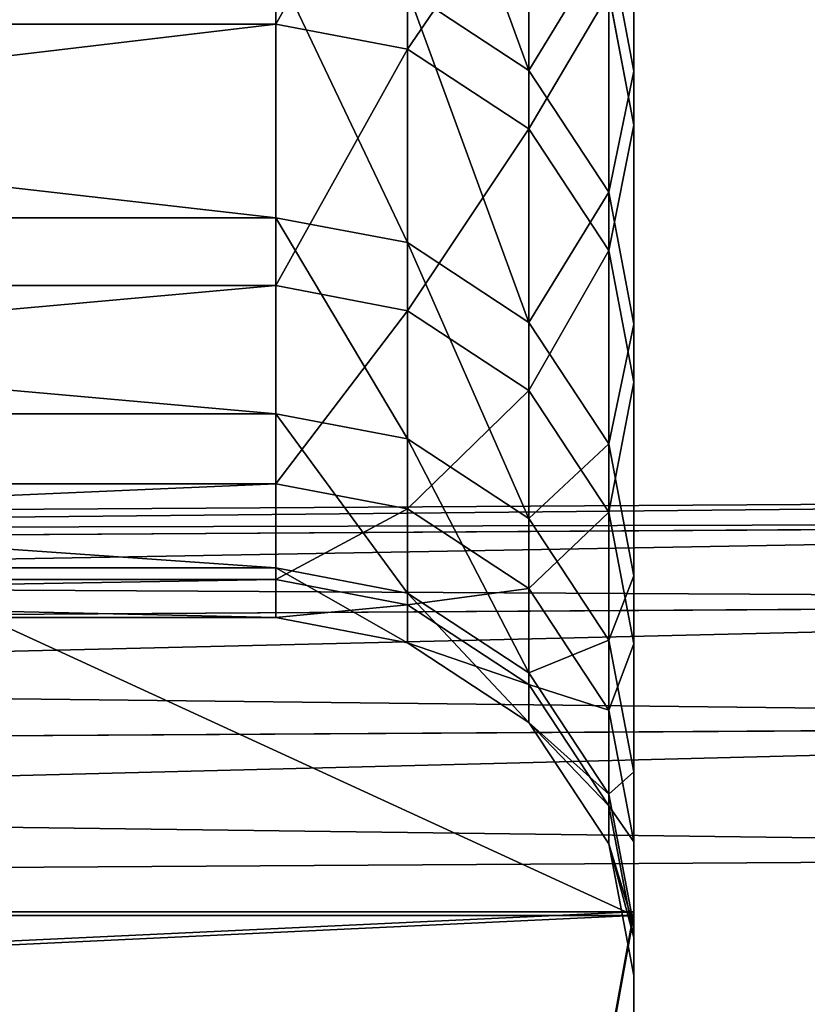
# Model space of a CAD drawing. Extents: x 0 to 35.8, y 0 to 30.4.
# Tile 72 of 106: x 19.995 to 20.336, y 0.604 to 1.03. Entities that reach past the tile are written whole.
import ezdxf

# ---------------------------------------------------------------- set-up
doc = ezdxf.new("R2010")
doc.units = 0
doc.header["$MEASUREMENT"] = 0
doc.layers.get('0').update_dxf_attribs({"color": 13, "linetype": 'CONTINUOUS'})
doc.layers.add('BSH_B36CD50SNB_SYMBOL_-_H0', color=59, linetype='CONTINUOUS')
doc.layers.add('BSH_B36CD50SNB_SYMBOL_-_HA', color=59, linetype='CONTINUOUS')

# ---------------------------------------------------------------- blocks, each defined once
blk = doc.blocks.new('B36CD50SNB_TRADECAD_DXF')
at = {"layer": 'BSH_B36CD50SNB_SYMBOL_-_H0', "color": 0}
for p, q in [((20.8942, 0.8235, 24.4811), (17.9241, 0.8052, 24.4811)), ((20.8942, 0.8235, 25.4168), (17.9241, 0.8052, 25.4168)), ((20.8942, 0.8235, 24.4811), (17.9241, 0.8052, 24.4811)), ((20.8942, 0.8235, 25.4168), (17.9241, 0.8052, 25.4168)), ((20.8942, 0.8126, 24.4241), (17.9241, 0.7943, 24.4241)), ((20.8942, 0.8126, 24.4241), (17.9241, 0.7943, 24.4241)), ((17.9241, 0.7943, 25.4738), (20.8942, 0.8126, 25.4738)), ((17.9241, 0.7943, 25.4738), (20.8942, 0.8126, 25.4738)), ((20.8942, 0.7782, 24.3716), (17.9241, 0.7598, 24.3716)), ((20.8942, 0.7782, 24.3716), (17.9241, 0.7598, 24.3716)), ((20.8942, 0.7782, 25.5263), (17.9241, 0.7598, 25.5263)), ((20.8942, 0.7782, 25.5263), (17.9241, 0.7598, 25.5263)), ((17.9241, 0.7073, 24.3371), (20.8942, 0.7256, 24.3371)), ((20.8942, 0.7256, 25.5608), (17.9241, 0.7073, 25.5608)), ((20.8942, 0.7256, 25.5608), (17.9241, 0.7073, 25.5608)), ((17.9241, 0.7073, 24.3371), (20.8942, 0.7256, 24.3371)), ((20.8942, 0.6686, 25.5717), (17.9241, 0.6503, 25.5717)), ((20.8942, 0.6686, 24.3262), (17.9241, 0.6503, 24.3262)), ((20.8942, 0.6686, 25.5717), (17.9241, 0.6503, 25.5717)), ((20.8942, 0.6686, 24.3262), (17.9241, 0.6503, 24.3262))]:
    blk.add_line(p, q, dxfattribs=at)
at = {"layer": 'BSH_B36CD50SNB_SYMBOL_-_HA', "color": 0}
for p, q in [((20.2606, 1.2235, 32.9621), (20.2606, 0.6422, 32.9999)), ((20.2606, 1.2235, 32.9621), (20.2606, 0.6422, 32.9999)), ((20.2606, 0.6439, 63.7379), (20.2606, 1.2001, 63.7621)), ((20.2606, 0.6439, 63.7379), (20.2606, 1.2001, 63.7621)), ((20.2606, 1.0076, 35.0348), (20.2606, 1.1627, 35.0348)), ((20.2606, 1.0076, 35.0348), (20.2606, 1.1627, 35.0348)), ((20.1058, 1.1394, 61.6858), (20.1058, 1.028, 59.4972)), ((20.1058, 1.1394, 61.6858), (20.1058, 1.028, 59.4972)), ((20.2606, 1.1394, 61.6858), (20.2606, 0.9843, 61.6858)), ((20.2606, 1.1394, 61.6858), (20.2606, 0.9843, 61.6858)), ((20.1628, 1.0171, 59.4972), (20.1628, 1.1285, 61.6858)), ((20.1628, 1.0171, 59.4972), (20.1628, 1.1285, 61.6858)), ((20.2153, 1.1173, 35.0348), (20.2153, 1.0079, 36.9849)), ((20.2153, 1.1173, 35.0348), (20.2153, 1.0079, 36.9849)), ((20.2153, 0.9826, 59.4972), (20.2153, 1.094, 61.6858)), ((20.2153, 0.9826, 59.4972), (20.2153, 1.094, 61.6858)), ((20.2498, 1.0647, 35.0348), (20.2606, 1.0076, 35.0348)), ((20.2498, 0.9553, 36.9849), (20.2498, 1.0647, 35.0348)), ((20.2498, 1.0647, 35.0348), (20.2606, 1.0076, 35.0348)), ((20.2498, 0.9553, 36.9849), (20.2498, 1.0647, 35.0348)), ((20.1058, 0.9442, 39.0587), (20.1058, 1.0533, 36.9849)), ((20.1058, 0.9442, 39.0587), (20.1058, 1.0533, 36.9849)), ((20.1628, 1.0425, 36.9849), (20.2153, 1.0079, 36.9849)), ((20.1628, 0.9334, 39.0587), (20.1628, 1.0425, 36.9849)), ((20.1628, 0.9334, 39.0587), (20.1628, 1.0425, 36.9849)), ((20.1628, 1.0425, 36.9849), (20.2153, 1.0079, 36.9849)), ((20.2498, 0.93, 59.4972), (20.2498, 1.0414, 61.6858)), ((20.2606, 0.9843, 61.6858), (20.2498, 1.0414, 61.6858)), ((20.2498, 0.93, 59.4972), (20.2498, 1.0414, 61.6858)), ((20.2606, 0.9843, 61.6858), (20.2498, 1.0414, 61.6858)), ((19.1524, 1.028, 59.4972), (20.1058, 1.028, 59.4972)), ((19.1524, 1.028, 59.4972), (20.1058, 1.028, 59.4972)), ((20.1058, 1.028, 59.4972), (20.1628, 1.0171, 59.4972)), ((20.1058, 1.028, 59.4972), (20.1628, 1.0171, 59.4972)), ((20.1058, 1.028, 59.4972), (20.1058, 0.9148, 56.5774)), ((20.1058, 1.028, 59.4972), (20.1058, 0.9148, 56.5774)), ((20.1628, 0.9039, 56.5774), (20.1628, 1.0171, 59.4972)), ((20.1628, 1.0171, 59.4972), (20.2153, 0.9826, 59.4972)), ((20.1628, 1.0171, 59.4972), (20.2153, 0.9826, 59.4972)), ((20.1628, 0.9039, 56.5774), (20.1628, 1.0171, 59.4972)), ((20.2153, 1.0079, 36.9849), (20.2153, 0.8988, 39.0587)), ((20.2153, 1.0079, 36.9849), (20.2498, 0.9553, 36.9849)), ((20.2153, 1.0079, 36.9849), (20.2153, 0.8988, 39.0587)), ((20.2153, 1.0079, 36.9849), (20.2498, 0.9553, 36.9849)), ((20.2606, 0.6422, 32.9999), (20.2606, 1.0076, 35.0348)), ((20.2606, 1.0076, 35.0348), (20.2606, 0.8982, 36.9849)), ((20.2606, 0.5207, 35.0348), (20.2606, 1.0076, 35.0348)), ((20.2606, 0.6422, 32.9999), (20.2606, 1.0076, 35.0348)), ((20.2606, 1.0076, 35.0348), (20.2606, 0.8982, 36.9849)), ((20.2606, 0.5207, 35.0348), (20.2606, 1.0076, 35.0348)), ((20.2606, 0.9843, 61.6858), (20.2606, 0.6439, 63.7379)), ((20.2606, 0.873, 59.4972), (20.2606, 0.9843, 61.6858)), ((20.2606, 0.9843, 61.6858), (20.2606, 0.5225, 61.6858)), ((20.2606, 0.9843, 61.6858), (20.2606, 0.6439, 63.7379)), ((20.2606, 0.9843, 61.6858), (20.2606, 0.5225, 61.6858)), ((20.2606, 0.873, 59.4972), (20.2606, 0.9843, 61.6858)), ((20.2153, 0.9826, 59.4972), (20.2498, 0.93, 59.4972)), ((20.2153, 0.8694, 56.5774), (20.2153, 0.9826, 59.4972)), ((20.2153, 0.9826, 59.4972), (20.2498, 0.93, 59.4972)), ((20.2153, 0.8694, 56.5774), (20.2153, 0.9826, 59.4972)), ((20.2606, 0.8982, 36.9849), (20.2498, 0.9553, 36.9849)), ((20.2498, 0.9553, 36.9849), (20.2498, 0.8463, 39.0587)), ((20.2606, 0.8982, 36.9849), (20.2498, 0.9553, 36.9849)), ((20.2498, 0.9553, 36.9849), (20.2498, 0.8463, 39.0587)), ((19.1524, 0.9442, 39.0587), (20.1058, 0.9442, 39.0587)), ((19.1524, 0.9442, 39.0587), (20.1058, 0.9442, 39.0587)), ((20.1058, 0.9442, 39.0587), (20.1628, 0.9334, 39.0587)), ((20.1058, 0.8593, 41.9785), (20.1058, 0.9442, 39.0587)), ((20.1058, 0.9442, 39.0587), (20.1628, 0.9334, 39.0587)), ((20.1058, 0.8593, 41.9785), (20.1058, 0.9442, 39.0587)), ((20.1628, 0.9334, 39.0587), (20.1628, 0.8485, 41.9785)), ((20.2153, 0.8988, 39.0587), (20.1628, 0.9334, 39.0587)), ((20.2153, 0.8988, 39.0587), (20.1628, 0.9334, 39.0587)), ((20.1628, 0.9334, 39.0587), (20.1628, 0.8485, 41.9785)), ((20.2498, 0.93, 59.4972), (20.2606, 0.873, 59.4972)), ((20.2498, 0.8168, 56.5774), (20.2498, 0.93, 59.4972)), ((20.2498, 0.93, 59.4972), (20.2606, 0.873, 59.4972)), ((20.2498, 0.8168, 56.5774), (20.2498, 0.93, 59.4972)), ((20.1058, 0.9148, 56.5774), (19.1524, 0.9148, 56.5774)), ((20.1058, 0.9148, 56.5774), (19.1524, 0.9148, 56.5774)), ((20.1058, 0.829, 53.6576), (20.1058, 0.9148, 56.5774)), ((20.1058, 0.9148, 56.5774), (20.1628, 0.9039, 56.5774)), ((20.1058, 0.9148, 56.5774), (20.1628, 0.9039, 56.5774)), ((20.1058, 0.829, 53.6576), (20.1058, 0.9148, 56.5774)), ((20.2153, 0.8694, 56.5774), (20.1628, 0.9039, 56.5774)), ((20.1628, 0.9039, 56.5774), (20.1628, 0.8182, 53.6576)), ((20.1628, 0.9039, 56.5774), (20.1628, 0.8182, 53.6576)), ((20.2153, 0.8694, 56.5774), (20.1628, 0.9039, 56.5774)), ((20.2498, 0.8463, 39.0587), (20.2153, 0.8988, 39.0587)), ((20.2153, 0.8988, 39.0587), (20.2153, 0.814, 41.9785)), ((20.2498, 0.8463, 39.0587), (20.2153, 0.8988, 39.0587)), ((20.2153, 0.8988, 39.0587), (20.2153, 0.814, 41.9785)), ((20.2606, 0.414, 36.9849), (20.2606, 0.8982, 36.9849)), ((20.2606, 0.7892, 39.0587), (20.2606, 0.8982, 36.9849)), ((20.2606, 0.414, 36.9849), (20.2606, 0.8982, 36.9849)), ((20.2606, 0.7892, 39.0587), (20.2606, 0.8982, 36.9849)), ((20.2153, 0.7837, 53.6576), (20.2153, 0.8694, 56.5774)), ((20.2498, 0.8168, 56.5774), (20.2153, 0.8694, 56.5774)), ((20.2153, 0.7837, 53.6576), (20.2153, 0.8694, 56.5774)), ((20.2498, 0.8168, 56.5774), (20.2153, 0.8694, 56.5774)), ((20.2606, 0.873, 59.4972), (20.2606, 0.3862, 59.4972)), ((20.2606, 0.7598, 56.5774), (20.2606, 0.873, 59.4972)), ((20.2606, 0.7598, 56.5774), (20.2606, 0.873, 59.4972)), ((20.2606, 0.873, 59.4972), (20.2606, 0.3862, 59.4972)), ((19.1524, 0.8593, 41.9785), (20.1058, 0.8593, 41.9785)), ((19.1524, 0.8593, 41.9785), (20.1058, 0.8593, 41.9785)), ((20.1058, 0.8593, 41.9785), (20.1628, 0.8485, 41.9785)), ((20.1058, 0.7927, 44.8983), (20.1058, 0.8593, 41.9785)), ((20.1058, 0.8593, 41.9785), (20.1628, 0.8485, 41.9785)), ((20.1058, 0.7927, 44.8983), (20.1058, 0.8593, 41.9785)), ((20.1628, 0.8485, 41.9785), (20.1628, 0.7818, 44.8983)), ((20.1628, 0.8485, 41.9785), (20.2153, 0.814, 41.9785)), ((20.1628, 0.8485, 41.9785), (20.1628, 0.7818, 44.8983)), ((20.1628, 0.8485, 41.9785), (20.2153, 0.814, 41.9785)), ((20.2498, 0.8463, 39.0587), (20.2498, 0.7614, 41.9785)), ((20.2498, 0.8463, 39.0587), (20.2606, 0.7892, 39.0587)), ((20.2498, 0.8463, 39.0587), (20.2498, 0.7614, 41.9785)), ((20.2498, 0.8463, 39.0587), (20.2606, 0.7892, 39.0587)), ((19.1524, 0.829, 53.6576), (20.1058, 0.829, 53.6576)), ((19.1524, 0.829, 53.6576), (20.1058, 0.829, 53.6576)), ((20.1058, 0.829, 53.6576), (20.1628, 0.8182, 53.6576)), ((20.1058, 0.829, 53.6576), (20.1628, 0.8182, 53.6576)), ((20.1058, 0.829, 53.6576), (20.1058, 0.7876, 50.7378)), ((20.1058, 0.829, 53.6576), (20.1058, 0.7876, 50.7378)), ((20.1628, 0.8182, 53.6576), (20.2153, 0.7837, 53.6576)), ((20.1628, 0.7767, 50.7378), (20.1628, 0.8182, 53.6576)), ((20.1628, 0.8182, 53.6576), (20.2153, 0.7837, 53.6576)), ((20.1628, 0.7767, 50.7378), (20.1628, 0.8182, 53.6576)), ((20.2153, 0.814, 41.9785), (20.2153, 0.7473, 44.8983)), ((20.2153, 0.814, 41.9785), (20.2498, 0.7614, 41.9785)), ((20.2153, 0.814, 41.9785), (20.2153, 0.7473, 44.8983)), ((20.2153, 0.814, 41.9785), (20.2498, 0.7614, 41.9785)), ((20.2498, 0.7311, 53.6576), (20.2498, 0.8168, 56.5774)), ((20.2606, 0.7598, 56.5774), (20.2498, 0.8168, 56.5774)), ((20.2498, 0.7311, 53.6576), (20.2498, 0.8168, 56.5774)), ((20.2606, 0.7598, 56.5774), (20.2498, 0.8168, 56.5774)), ((19.1524, 0.7927, 44.8983), (20.1058, 0.7927, 44.8983)), ((19.1524, 0.7927, 44.8983), (20.1058, 0.7927, 44.8983)), ((20.1058, 0.7927, 44.8983), (20.1628, 0.7818, 44.8983)), ((20.1058, 0.7712, 47.818), (20.1058, 0.7927, 44.8983)), ((20.1058, 0.7927, 44.8983), (20.1628, 0.7818, 44.8983)), ((20.1058, 0.7712, 47.818), (20.1058, 0.7927, 44.8983)), ((20.2606, 0.7044, 41.9785), (20.2606, 0.7892, 39.0587)), ((20.2606, 0.7892, 39.0587), (20.2606, 0.3204, 39.0587)), ((20.2606, 0.7044, 41.9785), (20.2606, 0.7892, 39.0587)), ((20.2606, 0.7892, 39.0587), (20.2606, 0.3204, 39.0587)), ((19.1524, 0.7876, 50.7378), (20.1058, 0.7876, 50.7378)), ((19.1524, 0.7876, 50.7378), (20.1058, 0.7876, 50.7378)), ((20.1058, 0.7876, 50.7378), (20.1628, 0.7767, 50.7378)), ((20.1058, 0.7876, 50.7378), (20.1628, 0.7767, 50.7378)), ((20.1058, 0.7876, 50.7378), (20.1058, 0.7712, 47.818)), ((20.1058, 0.7876, 50.7378), (20.1058, 0.7712, 47.818)), ((20.1628, 0.7818, 44.8983), (20.2153, 0.7473, 44.8983)), ((20.1628, 0.7603, 47.818), (20.1628, 0.7818, 44.8983)), ((20.1628, 0.7603, 47.818), (20.1628, 0.7818, 44.8983)), ((20.1628, 0.7818, 44.8983), (20.2153, 0.7473, 44.8983)), ((20.2153, 0.7837, 53.6576), (20.2498, 0.7311, 53.6576)), ((20.2153, 0.7422, 50.7378), (20.2153, 0.7837, 53.6576)), ((20.2153, 0.7837, 53.6576), (20.2498, 0.7311, 53.6576)), ((20.2153, 0.7422, 50.7378), (20.2153, 0.7837, 53.6576)), ((20.1628, 0.7603, 47.818), (20.1628, 0.7767, 50.7378)), ((20.1628, 0.7767, 50.7378), (20.2153, 0.7422, 50.7378)), ((20.1628, 0.7767, 50.7378), (20.2153, 0.7422, 50.7378)), ((20.1628, 0.7603, 47.818), (20.1628, 0.7767, 50.7378)), ((19.1524, 0.7712, 47.818), (20.1058, 0.7712, 47.818)), ((19.1524, 0.7712, 47.818), (20.1058, 0.7712, 47.818)), ((20.1058, 0.7712, 47.818), (20.1628, 0.7603, 47.818)), ((20.1058, 0.7712, 47.818), (20.1628, 0.7603, 47.818)), ((20.2153, 0.7258, 47.818), (20.1628, 0.7603, 47.818)), ((20.2153, 0.7258, 47.818), (20.1628, 0.7603, 47.818)), ((20.2498, 0.7614, 41.9785), (20.2498, 0.6948, 44.8983)), ((20.2498, 0.7614, 41.9785), (20.2606, 0.7044, 41.9785)), ((20.2498, 0.7614, 41.9785), (20.2498, 0.6948, 44.8983)), ((20.2498, 0.7614, 41.9785), (20.2606, 0.7044, 41.9785)), ((20.2606, 0.6741, 53.6576), (20.2606, 0.7598, 56.5774)), ((20.2606, 0.6741, 53.6576), (20.2606, 0.7598, 56.5774)), ((20.2606, 0.2942, 56.5774), (20.2606, 0.7598, 56.5774)), ((20.2606, 0.2942, 56.5774), (20.2606, 0.7598, 56.5774)), ((20.2153, 0.7473, 44.8983), (20.2153, 0.7258, 47.818)), ((20.2153, 0.7473, 44.8983), (20.2498, 0.6948, 44.8983)), ((20.2153, 0.7473, 44.8983), (20.2153, 0.7258, 47.818)), ((20.2153, 0.7473, 44.8983), (20.2498, 0.6948, 44.8983)), ((20.2153, 0.7422, 50.7378), (20.2498, 0.6897, 50.7378)), ((20.2153, 0.7258, 47.818), (20.2153, 0.7422, 50.7378)), ((20.2153, 0.7422, 50.7378), (20.2498, 0.6897, 50.7378)), ((20.2153, 0.7258, 47.818), (20.2153, 0.7422, 50.7378)), ((20.2498, 0.7311, 53.6576), (20.2606, 0.6741, 53.6576)), ((20.2498, 0.6897, 50.7378), (20.2498, 0.7311, 53.6576)), ((20.2498, 0.7311, 53.6576), (20.2606, 0.6741, 53.6576)), ((20.2498, 0.6897, 50.7378), (20.2498, 0.7311, 53.6576)), ((20.2498, 0.6733, 47.818), (20.2153, 0.7258, 47.818)), ((20.2498, 0.6733, 47.818), (20.2153, 0.7258, 47.818)), ((20.2606, 0.6378, 44.8983), (20.2606, 0.7044, 41.9785)), ((20.2606, 0.7044, 41.9785), (20.2606, 0.238, 41.9785)), ((20.2606, 0.6378, 44.8983), (20.2606, 0.7044, 41.9785)), ((20.2606, 0.7044, 41.9785), (20.2606, 0.238, 41.9785)), ((20.2498, 0.6948, 44.8983), (20.2498, 0.6733, 47.818)), ((20.2498, 0.6948, 44.8983), (20.2606, 0.6378, 44.8983)), ((20.2498, 0.6948, 44.8983), (20.2498, 0.6733, 47.818)), ((20.2498, 0.6948, 44.8983), (20.2606, 0.6378, 44.8983)), ((20.2498, 0.6897, 50.7378), (20.2606, 0.6327, 50.7378)), ((20.2498, 0.6733, 47.818), (20.2498, 0.6897, 50.7378)), ((20.2498, 0.6897, 50.7378), (20.2606, 0.6327, 50.7378)), ((20.2498, 0.6733, 47.818), (20.2498, 0.6897, 50.7378)), ((20.2606, 0.6163, 47.818), (20.2498, 0.6733, 47.818)), ((20.2606, 0.6163, 47.818), (20.2498, 0.6733, 47.818)), ((20.2606, 0.6741, 53.6576), (20.2606, 0.2119, 53.6576)), ((20.2606, 0.6741, 53.6576), (20.2606, 0.6327, 50.7378)), ((20.2606, 0.6741, 53.6576), (20.2606, 0.2119, 53.6576)), ((20.2606, 0.6741, 53.6576), (20.2606, 0.6327, 50.7378)), ((18.9975, 0.6439, 63.7379), (20.2606, 0.6439, 63.7379)), ((18.9975, 0.6439, 63.7379), (20.2606, 0.6439, 63.7379)), ((20.2606, 0.6439, 63.7379), (20.2499, 0.5852, 63.7249)), ((20.2606, 0.6439, 63.7379), (20.2499, 0.5852, 63.7249)), ((20.2606, 0.6439, 63.7379), (20.2606, 0.5225, 61.6858)), ((20.2606, 0.6439, 63.7379), (20.2606, 0.5225, 61.6858)), ((20.2606, 0.6422, 32.9999), (18.9975, 0.6422, 32.9999)), ((20.2606, 0.6422, 32.9999), (18.9975, 0.6422, 32.9999)), ((20.2606, 0.6422, 32.9999), (20.2499, 0.5832, 33.0142)), ((20.2606, 0.6422, 32.9999), (20.2499, 0.5832, 33.0142)), ((20.2606, 0.5207, 35.0348), (20.2606, 0.6422, 32.9999)), ((20.2606, 0.5207, 35.0348), (20.2606, 0.6422, 32.9999)), ((20.2606, 0.6378, 44.8983), (20.2606, 0.6163, 47.818)), ((20.2606, 0.6378, 44.8983), (20.2606, 0.6163, 47.818)), ((20.2606, 0.6378, 44.8983), (20.2606, 0.1739, 44.8983)), ((20.2606, 0.6378, 44.8983), (20.2606, 0.1739, 44.8983)), ((20.2606, 0.6327, 50.7378), (20.2606, 0.1739, 50.7378)), ((20.2606, 0.6327, 50.7378), (20.2606, 0.6163, 47.818)), ((20.2606, 0.6327, 50.7378), (20.2606, 0.1739, 50.7378)), ((20.2606, 0.6327, 50.7378), (20.2606, 0.6163, 47.818)), ((20.2606, 0.6163, 47.818), (20.2606, 0.1549, 47.818)), ((20.2606, 0.6163, 47.818), (20.2606, 0.1549, 47.818))]:
    blk.add_line(p, q, dxfattribs=at)
at = {"layer": 'BSH_B36CD50SNB_SYMBOL_-_H0', "color": 250}
mesh = blk.add_polyface(dxfattribs=at)
corners = [(20.8942, 0.8235, 24.4811), (17.9241, 0.7943, 24.4241), (20.8942, 0.8126, 24.4241), (17.9241, 0.8052, 24.4811)]
mesh.append_faces([[corners[k] for k in face] for face in [(0, 1, 2), (1, 0, 3)]], dxfattribs={"vtx0": -1, "color": 250})
mesh = blk.add_polyface(dxfattribs=at)
corners = [(20.8942, 0.8235, 25.4168), (17.9241, 0.8052, 24.4811), (20.8942, 0.8235, 24.4811), (17.9241, 0.8052, 25.4168)]
mesh.append_faces([[corners[k] for k in face] for face in [(0, 1, 2), (1, 0, 3)]], dxfattribs={"vtx0": -1, "color": 250})
mesh = blk.add_polyface(dxfattribs=at)
corners = [(20.8942, 0.8126, 25.4738), (17.9241, 0.8052, 25.4168), (20.8942, 0.8235, 25.4168), (17.9241, 0.7943, 25.4738)]
mesh.append_faces([[corners[k] for k in face] for face in [(0, 1, 2), (1, 0, 3)]], dxfattribs={"vtx0": -1, "color": 250})
mesh = blk.add_polyface(dxfattribs=at)
corners = [(20.8942, 0.8126, 24.4241), (17.9241, 0.7598, 24.3716), (20.8942, 0.7782, 24.3716), (17.9241, 0.7943, 24.4241)]
mesh.append_faces([[corners[k] for k in face] for face in [(0, 1, 2), (1, 0, 3)]], dxfattribs={"vtx0": -1, "color": 250})
mesh = blk.add_polyface(dxfattribs=at)
corners = [(20.8942, 0.7782, 25.5263), (17.9241, 0.7943, 25.4738), (20.8942, 0.8126, 25.4738), (17.9241, 0.7598, 25.5263)]
mesh.append_faces([[corners[k] for k in face] for face in [(0, 1, 2), (1, 0, 3)]], dxfattribs={"vtx0": -1, "color": 250})
mesh = blk.add_polyface(dxfattribs=at)
corners = [(20.8942, 0.7256, 24.3371), (17.9241, 0.7598, 24.3716), (17.9241, 0.7073, 24.3371), (20.8942, 0.7782, 24.3716)]
mesh.append_faces([[corners[k] for k in face] for face in [(0, 1, 2), (1, 0, 3)]], dxfattribs={"vtx0": -1, "color": 250})
mesh = blk.add_polyface(dxfattribs=at)
corners = [(20.8942, 0.7782, 25.5263), (17.9241, 0.7073, 25.5608), (17.9241, 0.7598, 25.5263), (20.8942, 0.7256, 25.5608)]
mesh.append_faces([[corners[k] for k in face] for face in [(0, 1, 2), (1, 0, 3)]], dxfattribs={"vtx0": -1, "color": 250})
mesh = blk.add_polyface(dxfattribs=at)
corners = [(20.8942, 0.7256, 25.5608), (17.9241, 0.6503, 25.5717), (17.9241, 0.7073, 25.5608), (20.8942, 0.6686, 25.5717)]
mesh.append_faces([[corners[k] for k in face] for face in [(0, 1, 2), (1, 0, 3)]], dxfattribs={"vtx0": -1, "color": 250})
mesh = blk.add_polyface(dxfattribs=at)
corners = [(20.8942, 0.6686, 24.3262), (17.9241, 0.7073, 24.3371), (17.9241, 0.6503, 24.3262), (20.8942, 0.7256, 24.3371)]
mesh.append_faces([[corners[k] for k in face] for face in [(0, 1, 2), (1, 0, 3)]], dxfattribs={"vtx0": -1, "color": 250})
mesh = blk.add_polyface(dxfattribs=at)
corners = [(20.8942, 0.1888, 24.3262), (17.9241, 0.6503, 24.3262), (17.9241, 0.1759, 24.3262), (20.8942, 0.6686, 24.3262)]
mesh.append_faces([[corners[k] for k in face] for face in [(0, 1, 2), (1, 0, 3)]], dxfattribs={"vtx0": -1, "color": 250})
mesh = blk.add_polyface(dxfattribs=at)
corners = [(20.8942, 0.6686, 25.5717), (17.9241, 0.1759, 25.5717), (17.9241, 0.6503, 25.5717), (20.8942, 0.1888, 25.5717)]
mesh.append_faces([[corners[k] for k in face] for face in [(0, 1, 2), (1, 0, 3)]], dxfattribs={"vtx0": -1, "color": 250})
at = {"layer": 'BSH_B36CD50SNB_SYMBOL_-_HA', "color": 250}
mesh = blk.add_polyface(dxfattribs=at)
corners = [(20.2606, 0.6422, 32.9999), (18.9975, 1.2235, 32.9621), (18.9975, 0.6422, 32.9999), (20.2606, 1.2235, 32.9621)]
mesh.append_faces([[corners[k] for k in face] for face in [(0, 1, 2), (1, 0, 3)]], dxfattribs={"vtx0": -1, "color": 250})
mesh = blk.add_polyface(dxfattribs=at)
corners = [(20.2606, 1.0076, 35.0348), (20.2606, 1.2235, 32.9621), (20.2606, 0.6422, 32.9999), (20.2606, 1.1627, 35.0348)]
mesh.append_faces([[corners[k] for k in face] for face in [(0, 1, 2), (1, 0, 3)]], dxfattribs={"vtx0": -1, "color": 250})
mesh = blk.add_polyface(dxfattribs=at)
corners = [(20.2606, 1.2001, 63.7621), (18.9975, 0.6439, 63.7379), (18.9975, 1.2001, 63.7621), (20.2606, 0.6439, 63.7379)]
mesh.append_faces([[corners[k] for k in face] for face in [(0, 1, 2), (1, 0, 3)]], dxfattribs={"vtx0": -1, "color": 250})
mesh = blk.add_polyface(dxfattribs=at)
corners = [(20.2606, 1.2001, 63.7621), (20.2606, 0.9843, 61.6858), (20.2606, 0.6439, 63.7379), (20.2606, 1.1394, 61.6858)]
mesh.append_faces([[corners[k] for k in face] for face in [(0, 1, 2), (1, 0, 3)]], dxfattribs={"vtx0": -1, "color": 250})
mesh = blk.add_polyface(dxfattribs=at)
corners = [(20.2606, 1.0076, 35.0348), (20.2498, 1.0647, 35.0348), (20.2606, 1.1627, 35.0348)]
mesh.append_faces([[corners[k] for k in face] for face in [(0, 1, 2)]], dxfattribs={"color": 250})
mesh = blk.add_polyface(dxfattribs=at)
corners = [(20.2153, 1.0079, 36.9849), (20.1628, 1.1518, 35.0348), (20.2153, 1.1173, 35.0348), (20.1628, 1.0425, 36.9849)]
mesh.append_faces([[corners[k] for k in face] for face in [(0, 1, 2), (1, 0, 3)]], dxfattribs={"vtx0": -1, "color": 250})
mesh = blk.add_polyface(dxfattribs=at)
corners = [(20.1058, 1.1394, 61.6858), (19.1524, 1.028, 59.4972), (20.1058, 1.028, 59.4972), (19.1524, 1.1394, 61.6858)]
mesh.append_faces([[corners[k] for k in face] for face in [(0, 1, 2), (1, 0, 3)]], dxfattribs={"vtx0": -1, "color": 250})
mesh = blk.add_polyface(dxfattribs=at)
corners = [(20.1628, 1.1285, 61.6858), (20.1058, 1.028, 59.4972), (20.1628, 1.0171, 59.4972), (20.1058, 1.1394, 61.6858)]
mesh.append_faces([[corners[k] for k in face] for face in [(0, 1, 2), (1, 0, 3)]], dxfattribs={"vtx0": -1, "color": 250})
mesh = blk.add_polyface(dxfattribs=at)
corners = [(20.2606, 1.1394, 61.6858), (20.2498, 1.0414, 61.6858), (20.2606, 0.9843, 61.6858)]
mesh.append_faces([[corners[k] for k in face] for face in [(0, 1, 2)]], dxfattribs={"color": 250})
mesh = blk.add_polyface(dxfattribs=at)
corners = [(20.2153, 1.094, 61.6858), (20.1628, 1.0171, 59.4972), (20.2153, 0.9826, 59.4972), (20.1628, 1.1285, 61.6858)]
mesh.append_faces([[corners[k] for k in face] for face in [(0, 1, 2), (1, 0, 3)]], dxfattribs={"vtx0": -1, "color": 250})
mesh = blk.add_polyface(dxfattribs=at)
corners = [(20.2153, 1.0079, 36.9849), (20.2498, 1.0647, 35.0348), (20.2498, 0.9553, 36.9849), (20.2153, 1.1173, 35.0348)]
mesh.append_faces([[corners[k] for k in face] for face in [(0, 1, 2), (1, 0, 3)]], dxfattribs={"vtx0": -1, "color": 250})
mesh = blk.add_polyface(dxfattribs=at)
corners = [(20.2498, 1.0414, 61.6858), (20.2153, 0.9826, 59.4972), (20.2498, 0.93, 59.4972), (20.2153, 1.094, 61.6858)]
mesh.append_faces([[corners[k] for k in face] for face in [(0, 1, 2), (1, 0, 3)]], dxfattribs={"vtx0": -1, "color": 250})
mesh = blk.add_polyface(dxfattribs=at)
corners = [(20.2498, 0.9553, 36.9849), (20.2606, 1.0076, 35.0348), (20.2606, 0.8982, 36.9849), (20.2498, 1.0647, 35.0348)]
mesh.append_faces([[corners[k] for k in face] for face in [(0, 1, 2), (1, 0, 3)]], dxfattribs={"vtx0": -1, "color": 250})
mesh = blk.add_polyface(dxfattribs=at)
corners = [(20.1058, 0.9442, 39.0587), (19.1524, 1.0533, 36.9849), (20.1058, 1.0533, 36.9849), (19.1524, 0.9442, 39.0587)]
mesh.append_faces([[corners[k] for k in face] for face in [(0, 1, 2), (1, 0, 3)]], dxfattribs={"vtx0": -1, "color": 250})
mesh = blk.add_polyface(dxfattribs=at)
corners = [(20.1628, 0.9334, 39.0587), (20.1058, 1.0533, 36.9849), (20.1628, 1.0425, 36.9849), (20.1058, 0.9442, 39.0587)]
mesh.append_faces([[corners[k] for k in face] for face in [(0, 1, 2), (1, 0, 3)]], dxfattribs={"vtx0": -1, "color": 250})
mesh = blk.add_polyface(dxfattribs=at)
corners = [(20.2153, 0.8988, 39.0587), (20.1628, 1.0425, 36.9849), (20.2153, 1.0079, 36.9849), (20.1628, 0.9334, 39.0587)]
mesh.append_faces([[corners[k] for k in face] for face in [(0, 1, 2), (1, 0, 3)]], dxfattribs={"vtx0": -1, "color": 250})
mesh = blk.add_polyface(dxfattribs=at)
corners = [(20.2606, 0.9843, 61.6858), (20.2498, 0.93, 59.4972), (20.2606, 0.873, 59.4972), (20.2498, 1.0414, 61.6858)]
mesh.append_faces([[corners[k] for k in face] for face in [(0, 1, 2), (1, 0, 3)]], dxfattribs={"vtx0": -1, "color": 250})
mesh = blk.add_polyface(dxfattribs=at)
corners = [(20.1058, 1.028, 59.4972), (19.1524, 0.9148, 56.5774), (20.1058, 0.9148, 56.5774), (19.1524, 1.028, 59.4972)]
mesh.append_faces([[corners[k] for k in face] for face in [(0, 1, 2), (1, 0, 3)]], dxfattribs={"vtx0": -1, "color": 250})
mesh = blk.add_polyface(dxfattribs=at)
corners = [(20.1628, 1.0171, 59.4972), (20.1058, 0.9148, 56.5774), (20.1628, 0.9039, 56.5774), (20.1058, 1.028, 59.4972)]
mesh.append_faces([[corners[k] for k in face] for face in [(0, 1, 2), (1, 0, 3)]], dxfattribs={"vtx0": -1, "color": 250})
mesh = blk.add_polyface(dxfattribs=at)
corners = [(20.2153, 0.9826, 59.4972), (20.1628, 0.9039, 56.5774), (20.2153, 0.8694, 56.5774), (20.1628, 1.0171, 59.4972)]
mesh.append_faces([[corners[k] for k in face] for face in [(0, 1, 2), (1, 0, 3)]], dxfattribs={"vtx0": -1, "color": 250})
mesh = blk.add_polyface(dxfattribs=at)
corners = [(20.2153, 0.8988, 39.0587), (20.2498, 0.9553, 36.9849), (20.2498, 0.8463, 39.0587), (20.2153, 1.0079, 36.9849)]
mesh.append_faces([[corners[k] for k in face] for face in [(0, 1, 2), (1, 0, 3)]], dxfattribs={"vtx0": -1, "color": 250})
mesh = blk.add_polyface(dxfattribs=at)
corners = [(20.2606, 1.0076, 35.0348), (20.2606, 0.6422, 32.9999), (20.2606, 0.5207, 35.0348)]
mesh.append_faces([[corners[k] for k in face] for face in [(0, 1, 2)]], dxfattribs={"color": 250})
mesh = blk.add_polyface(dxfattribs=at)
corners = [(20.2606, 0.8982, 36.9849), (20.2606, 0.5207, 35.0348), (20.2606, 0.414, 36.9849), (20.2606, 1.0076, 35.0348)]
mesh.append_faces([[corners[k] for k in face] for face in [(0, 1, 2), (1, 0, 3)]], dxfattribs={"vtx0": -1, "color": 250})
mesh = blk.add_polyface(dxfattribs=at)
corners = [(20.2606, 0.9843, 61.6858), (20.2606, 0.5225, 61.6858), (20.2606, 0.6439, 63.7379)]
mesh.append_faces([[corners[k] for k in face] for face in [(0, 1, 2)]], dxfattribs={"color": 250})
mesh = blk.add_polyface(dxfattribs=at)
corners = [(20.2606, 0.5225, 61.6858), (20.2606, 0.873, 59.4972), (20.2606, 0.3862, 59.4972), (20.2606, 0.9843, 61.6858)]
mesh.append_faces([[corners[k] for k in face] for face in [(0, 1, 2), (1, 0, 3)]], dxfattribs={"vtx0": -1, "color": 250})
mesh = blk.add_polyface(dxfattribs=at)
corners = [(20.2498, 0.93, 59.4972), (20.2153, 0.8694, 56.5774), (20.2498, 0.8168, 56.5774), (20.2153, 0.9826, 59.4972)]
mesh.append_faces([[corners[k] for k in face] for face in [(0, 1, 2), (1, 0, 3)]], dxfattribs={"vtx0": -1, "color": 250})
mesh = blk.add_polyface(dxfattribs=at)
corners = [(20.2498, 0.8463, 39.0587), (20.2606, 0.8982, 36.9849), (20.2606, 0.7892, 39.0587), (20.2498, 0.9553, 36.9849)]
mesh.append_faces([[corners[k] for k in face] for face in [(0, 1, 2), (1, 0, 3)]], dxfattribs={"vtx0": -1, "color": 250})
mesh = blk.add_polyface(dxfattribs=at)
corners = [(20.1058, 0.8593, 41.9785), (19.1524, 0.9442, 39.0587), (20.1058, 0.9442, 39.0587), (19.1524, 0.8593, 41.9785)]
mesh.append_faces([[corners[k] for k in face] for face in [(0, 1, 2), (1, 0, 3)]], dxfattribs={"vtx0": -1, "color": 250})
mesh = blk.add_polyface(dxfattribs=at)
corners = [(20.1628, 0.8485, 41.9785), (20.1058, 0.9442, 39.0587), (20.1628, 0.9334, 39.0587), (20.1058, 0.8593, 41.9785)]
mesh.append_faces([[corners[k] for k in face] for face in [(0, 1, 2), (1, 0, 3)]], dxfattribs={"vtx0": -1, "color": 250})
mesh = blk.add_polyface(dxfattribs=at)
corners = [(20.2153, 0.814, 41.9785), (20.1628, 0.9334, 39.0587), (20.2153, 0.8988, 39.0587), (20.1628, 0.8485, 41.9785)]
mesh.append_faces([[corners[k] for k in face] for face in [(0, 1, 2), (1, 0, 3)]], dxfattribs={"vtx0": -1, "color": 250})
mesh = blk.add_polyface(dxfattribs=at)
corners = [(20.2606, 0.873, 59.4972), (20.2498, 0.8168, 56.5774), (20.2606, 0.7598, 56.5774), (20.2498, 0.93, 59.4972)]
mesh.append_faces([[corners[k] for k in face] for face in [(0, 1, 2), (1, 0, 3)]], dxfattribs={"vtx0": -1, "color": 250})
mesh = blk.add_polyface(dxfattribs=at)
corners = [(20.1058, 0.9148, 56.5774), (19.1524, 0.829, 53.6576), (20.1058, 0.829, 53.6576), (19.1524, 0.9148, 56.5774)]
mesh.append_faces([[corners[k] for k in face] for face in [(0, 1, 2), (1, 0, 3)]], dxfattribs={"vtx0": -1, "color": 250})
mesh = blk.add_polyface(dxfattribs=at)
corners = [(20.1628, 0.9039, 56.5774), (20.1058, 0.829, 53.6576), (20.1628, 0.8182, 53.6576), (20.1058, 0.9148, 56.5774)]
mesh.append_faces([[corners[k] for k in face] for face in [(0, 1, 2), (1, 0, 3)]], dxfattribs={"vtx0": -1, "color": 250})
mesh = blk.add_polyface(dxfattribs=at)
corners = [(20.2153, 0.8694, 56.5774), (20.1628, 0.8182, 53.6576), (20.2153, 0.7837, 53.6576), (20.1628, 0.9039, 56.5774)]
mesh.append_faces([[corners[k] for k in face] for face in [(0, 1, 2), (1, 0, 3)]], dxfattribs={"vtx0": -1, "color": 250})
mesh = blk.add_polyface(dxfattribs=at)
corners = [(20.2153, 0.814, 41.9785), (20.2498, 0.8463, 39.0587), (20.2498, 0.7614, 41.9785), (20.2153, 0.8988, 39.0587)]
mesh.append_faces([[corners[k] for k in face] for face in [(0, 1, 2), (1, 0, 3)]], dxfattribs={"vtx0": -1, "color": 250})
mesh = blk.add_polyface(dxfattribs=at)
corners = [(20.2606, 0.7892, 39.0587), (20.2606, 0.414, 36.9849), (20.2606, 0.3204, 39.0587), (20.2606, 0.8982, 36.9849)]
mesh.append_faces([[corners[k] for k in face] for face in [(0, 1, 2), (1, 0, 3)]], dxfattribs={"vtx0": -1, "color": 250})
mesh = blk.add_polyface(dxfattribs=at)
corners = [(20.2498, 0.8168, 56.5774), (20.2153, 0.7837, 53.6576), (20.2498, 0.7311, 53.6576), (20.2153, 0.8694, 56.5774)]
mesh.append_faces([[corners[k] for k in face] for face in [(0, 1, 2), (1, 0, 3)]], dxfattribs={"vtx0": -1, "color": 250})
mesh = blk.add_polyface(dxfattribs=at)
corners = [(20.2606, 0.3862, 59.4972), (20.2606, 0.7598, 56.5774), (20.2606, 0.2942, 56.5774), (20.2606, 0.873, 59.4972)]
mesh.append_faces([[corners[k] for k in face] for face in [(0, 1, 2), (1, 0, 3)]], dxfattribs={"vtx0": -1, "color": 250})
mesh = blk.add_polyface(dxfattribs=at)
corners = [(20.1058, 0.7927, 44.8983), (19.1524, 0.8593, 41.9785), (20.1058, 0.8593, 41.9785), (19.1524, 0.7927, 44.8983)]
mesh.append_faces([[corners[k] for k in face] for face in [(0, 1, 2), (1, 0, 3)]], dxfattribs={"vtx0": -1, "color": 250})
mesh = blk.add_polyface(dxfattribs=at)
corners = [(20.1628, 0.7818, 44.8983), (20.1058, 0.8593, 41.9785), (20.1628, 0.8485, 41.9785), (20.1058, 0.7927, 44.8983)]
mesh.append_faces([[corners[k] for k in face] for face in [(0, 1, 2), (1, 0, 3)]], dxfattribs={"vtx0": -1, "color": 250})
mesh = blk.add_polyface(dxfattribs=at)
corners = [(20.2153, 0.7473, 44.8983), (20.1628, 0.8485, 41.9785), (20.2153, 0.814, 41.9785), (20.1628, 0.7818, 44.8983)]
mesh.append_faces([[corners[k] for k in face] for face in [(0, 1, 2), (1, 0, 3)]], dxfattribs={"vtx0": -1, "color": 250})
mesh = blk.add_polyface(dxfattribs=at)
corners = [(20.2498, 0.7614, 41.9785), (20.2606, 0.7892, 39.0587), (20.2606, 0.7044, 41.9785), (20.2498, 0.8463, 39.0587)]
mesh.append_faces([[corners[k] for k in face] for face in [(0, 1, 2), (1, 0, 3)]], dxfattribs={"vtx0": -1, "color": 250})
mesh = blk.add_polyface(dxfattribs=at)
corners = [(20.1058, 0.829, 53.6576), (19.1524, 0.7876, 50.7378), (20.1058, 0.7876, 50.7378), (19.1524, 0.829, 53.6576)]
mesh.append_faces([[corners[k] for k in face] for face in [(0, 1, 2), (1, 0, 3)]], dxfattribs={"vtx0": -1, "color": 250})
mesh = blk.add_polyface(dxfattribs=at)
corners = [(20.1628, 0.8182, 53.6576), (20.1058, 0.7876, 50.7378), (20.1628, 0.7767, 50.7378), (20.1058, 0.829, 53.6576)]
mesh.append_faces([[corners[k] for k in face] for face in [(0, 1, 2), (1, 0, 3)]], dxfattribs={"vtx0": -1, "color": 250})
mesh = blk.add_polyface(dxfattribs=at)
corners = [(20.2153, 0.7837, 53.6576), (20.1628, 0.7767, 50.7378), (20.2153, 0.7422, 50.7378), (20.1628, 0.8182, 53.6576)]
mesh.append_faces([[corners[k] for k in face] for face in [(0, 1, 2), (1, 0, 3)]], dxfattribs={"vtx0": -1, "color": 250})
mesh = blk.add_polyface(dxfattribs=at)
corners = [(20.2153, 0.7473, 44.8983), (20.2498, 0.7614, 41.9785), (20.2498, 0.6948, 44.8983), (20.2153, 0.814, 41.9785)]
mesh.append_faces([[corners[k] for k in face] for face in [(0, 1, 2), (1, 0, 3)]], dxfattribs={"vtx0": -1, "color": 250})
mesh = blk.add_polyface(dxfattribs=at)
corners = [(20.2606, 0.7598, 56.5774), (20.2498, 0.7311, 53.6576), (20.2606, 0.6741, 53.6576), (20.2498, 0.8168, 56.5774)]
mesh.append_faces([[corners[k] for k in face] for face in [(0, 1, 2), (1, 0, 3)]], dxfattribs={"vtx0": -1, "color": 250})
mesh = blk.add_polyface(dxfattribs=at)
corners = [(20.1058, 0.7712, 47.818), (19.1524, 0.7927, 44.8983), (20.1058, 0.7927, 44.8983), (19.1524, 0.7712, 47.818)]
mesh.append_faces([[corners[k] for k in face] for face in [(0, 1, 2), (1, 0, 3)]], dxfattribs={"vtx0": -1, "color": 250})
mesh = blk.add_polyface(dxfattribs=at)
corners = [(20.1628, 0.7603, 47.818), (20.1058, 0.7927, 44.8983), (20.1628, 0.7818, 44.8983), (20.1058, 0.7712, 47.818)]
mesh.append_faces([[corners[k] for k in face] for face in [(0, 1, 2), (1, 0, 3)]], dxfattribs={"vtx0": -1, "color": 250})
mesh = blk.add_polyface(dxfattribs=at)
corners = [(20.2606, 0.7044, 41.9785), (20.2606, 0.3204, 39.0587), (20.2606, 0.238, 41.9785), (20.2606, 0.7892, 39.0587)]
mesh.append_faces([[corners[k] for k in face] for face in [(0, 1, 2), (1, 0, 3)]], dxfattribs={"vtx0": -1, "color": 250})
mesh = blk.add_polyface(dxfattribs=at)
corners = [(20.1058, 0.7876, 50.7378), (19.1524, 0.7712, 47.818), (20.1058, 0.7712, 47.818), (19.1524, 0.7876, 50.7378)]
mesh.append_faces([[corners[k] for k in face] for face in [(0, 1, 2), (1, 0, 3)]], dxfattribs={"vtx0": -1, "color": 250})
mesh = blk.add_polyface(dxfattribs=at)
corners = [(20.1628, 0.7767, 50.7378), (20.1058, 0.7712, 47.818), (20.1628, 0.7603, 47.818), (20.1058, 0.7876, 50.7378)]
mesh.append_faces([[corners[k] for k in face] for face in [(0, 1, 2), (1, 0, 3)]], dxfattribs={"vtx0": -1, "color": 250})
mesh = blk.add_polyface(dxfattribs=at)
corners = [(20.2153, 0.7258, 47.818), (20.1628, 0.7818, 44.8983), (20.2153, 0.7473, 44.8983), (20.1628, 0.7603, 47.818)]
mesh.append_faces([[corners[k] for k in face] for face in [(0, 1, 2), (1, 0, 3)]], dxfattribs={"vtx0": -1, "color": 250})
mesh = blk.add_polyface(dxfattribs=at)
corners = [(20.2498, 0.7311, 53.6576), (20.2153, 0.7422, 50.7378), (20.2498, 0.6897, 50.7378), (20.2153, 0.7837, 53.6576)]
mesh.append_faces([[corners[k] for k in face] for face in [(0, 1, 2), (1, 0, 3)]], dxfattribs={"vtx0": -1, "color": 250})
mesh = blk.add_polyface(dxfattribs=at)
corners = [(20.2153, 0.7422, 50.7378), (20.1628, 0.7603, 47.818), (20.2153, 0.7258, 47.818), (20.1628, 0.7767, 50.7378)]
mesh.append_faces([[corners[k] for k in face] for face in [(0, 1, 2), (1, 0, 3)]], dxfattribs={"vtx0": -1, "color": 250})
mesh = blk.add_polyface(dxfattribs=at)
corners = [(20.2498, 0.6948, 44.8983), (20.2606, 0.7044, 41.9785), (20.2606, 0.6378, 44.8983), (20.2498, 0.7614, 41.9785)]
mesh.append_faces([[corners[k] for k in face] for face in [(0, 1, 2), (1, 0, 3)]], dxfattribs={"vtx0": -1, "color": 250})
mesh = blk.add_polyface(dxfattribs=at)
corners = [(20.2606, 0.2942, 56.5774), (20.2606, 0.6741, 53.6576), (20.2606, 0.2119, 53.6576), (20.2606, 0.7598, 56.5774)]
mesh.append_faces([[corners[k] for k in face] for face in [(0, 1, 2), (1, 0, 3)]], dxfattribs={"vtx0": -1, "color": 250})
mesh = blk.add_polyface(dxfattribs=at)
corners = [(20.2153, 0.7258, 47.818), (20.2498, 0.6948, 44.8983), (20.2498, 0.6733, 47.818), (20.2153, 0.7473, 44.8983)]
mesh.append_faces([[corners[k] for k in face] for face in [(0, 1, 2), (1, 0, 3)]], dxfattribs={"vtx0": -1, "color": 250})
mesh = blk.add_polyface(dxfattribs=at)
corners = [(20.2498, 0.6897, 50.7378), (20.2153, 0.7258, 47.818), (20.2498, 0.6733, 47.818), (20.2153, 0.7422, 50.7378)]
mesh.append_faces([[corners[k] for k in face] for face in [(0, 1, 2), (1, 0, 3)]], dxfattribs={"vtx0": -1, "color": 250})
mesh = blk.add_polyface(dxfattribs=at)
corners = [(20.2606, 0.6741, 53.6576), (20.2498, 0.6897, 50.7378), (20.2606, 0.6327, 50.7378), (20.2498, 0.7311, 53.6576)]
mesh.append_faces([[corners[k] for k in face] for face in [(0, 1, 2), (1, 0, 3)]], dxfattribs={"vtx0": -1, "color": 250})
mesh = blk.add_polyface(dxfattribs=at)
corners = [(20.2606, 0.6378, 44.8983), (20.2606, 0.238, 41.9785), (20.2606, 0.1739, 44.8983), (20.2606, 0.7044, 41.9785)]
mesh.append_faces([[corners[k] for k in face] for face in [(0, 1, 2), (1, 0, 3)]], dxfattribs={"vtx0": -1, "color": 250})
mesh = blk.add_polyface(dxfattribs=at)
corners = [(20.2498, 0.6733, 47.818), (20.2606, 0.6378, 44.8983), (20.2606, 0.6163, 47.818), (20.2498, 0.6948, 44.8983)]
mesh.append_faces([[corners[k] for k in face] for face in [(0, 1, 2), (1, 0, 3)]], dxfattribs={"vtx0": -1, "color": 250})
mesh = blk.add_polyface(dxfattribs=at)
corners = [(20.2606, 0.6327, 50.7378), (20.2498, 0.6733, 47.818), (20.2606, 0.6163, 47.818), (20.2498, 0.6897, 50.7378)]
mesh.append_faces([[corners[k] for k in face] for face in [(0, 1, 2), (1, 0, 3)]], dxfattribs={"vtx0": -1, "color": 250})
mesh = blk.add_polyface(dxfattribs=at)
corners = [(20.2606, 0.2119, 53.6576), (20.2606, 0.6327, 50.7378), (20.2606, 0.1739, 50.7378), (20.2606, 0.6741, 53.6576)]
mesh.append_faces([[corners[k] for k in face] for face in [(0, 1, 2), (1, 0, 3)]], dxfattribs={"vtx0": -1, "color": 250})
mesh = blk.add_polyface(dxfattribs=at)
corners = [(20.2606, 0.6439, 63.7379), (19.0083, 0.5852, 63.7249), (18.9975, 0.6439, 63.7379), (20.2499, 0.5852, 63.7249)]
mesh.append_faces([[corners[k] for k in face] for face in [(0, 1, 2), (1, 0, 3)]], dxfattribs={"vtx0": -1, "color": 250})
mesh = blk.add_polyface(dxfattribs=at)
corners = [(20.2499, 0.5852, 63.7249), (20.2606, 0.5225, 61.6858), (20.2498, 0.4654, 61.6858), (20.2606, 0.6439, 63.7379)]
mesh.append_faces([[corners[k] for k in face] for face in [(0, 1, 2), (1, 0, 3)]], dxfattribs={"vtx0": -1, "color": 250})
mesh = blk.add_polyface(dxfattribs=at)
corners = [(19.0083, 0.5832, 33.0142), (20.2606, 0.6422, 32.9999), (18.9975, 0.6422, 32.9999), (20.2499, 0.5832, 33.0142)]
mesh.append_faces([[corners[k] for k in face] for face in [(0, 1, 2), (1, 0, 3)]], dxfattribs={"vtx0": -1, "color": 250})
mesh = blk.add_polyface(dxfattribs=at)
corners = [(20.2606, 0.5207, 35.0348), (20.2499, 0.5832, 33.0142), (20.2498, 0.4636, 35.0348), (20.2606, 0.6422, 32.9999)]
mesh.append_faces([[corners[k] for k in face] for face in [(0, 1, 2), (1, 0, 3)]], dxfattribs={"vtx0": -1, "color": 250})
mesh = blk.add_polyface(dxfattribs=at)
corners = [(20.2606, 0.6163, 47.818), (20.2606, 0.1739, 44.8983), (20.2606, 0.1549, 47.818), (20.2606, 0.6378, 44.8983)]
mesh.append_faces([[corners[k] for k in face] for face in [(0, 1, 2), (1, 0, 3)]], dxfattribs={"vtx0": -1, "color": 250})
mesh = blk.add_polyface(dxfattribs=at)
corners = [(20.2606, 0.1739, 50.7378), (20.2606, 0.6163, 47.818), (20.2606, 0.1549, 47.818), (20.2606, 0.6327, 50.7378)]
mesh.append_faces([[corners[k] for k in face] for face in [(0, 1, 2), (1, 0, 3)]], dxfattribs={"vtx0": -1, "color": 250})

msp = doc.modelspace()

# ---------------------------------------------------------------- block references
at = {"color": 0}
msp.add_blockref('B36CD50SNB_TRADECAD_DXF', (0, 0), dxfattribs=at)

doc.saveas('drawing.dxf')
